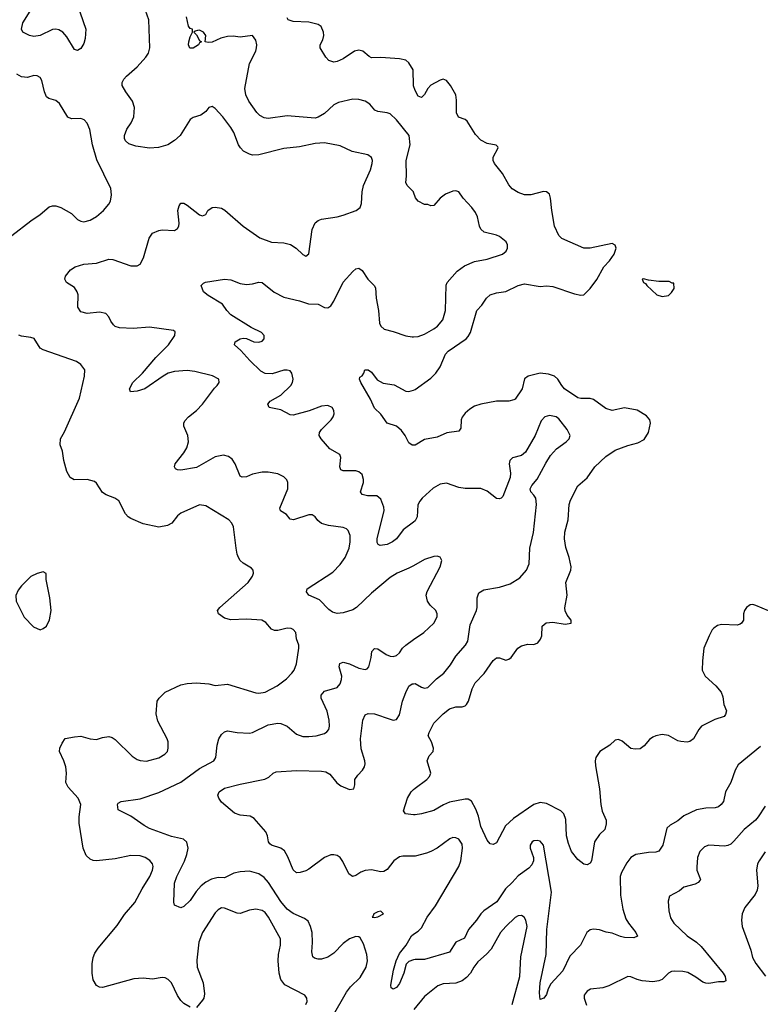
# Model space of a CAD drawing. Header units: inches. Extents: x 1934316 to 2140091, y 524953 to 667329.
# Tile 72 of 256: x 2007479 to 2012218, y 550832 to 557131. Entities that reach past the tile are written whole.
import ezdxf

# ---------------------------------------------------------------- set-up
doc = ezdxf.new("R2010")
doc.units = ezdxf.units.IN
doc.header["$MEASUREMENT"] = 0
doc.layers.add('C0505', color=7, linetype='Continuous')
doc.layers.add('C0515', color=7, linetype='Continuous')

msp = doc.modelspace()

# ---------------------------------------------------------------- linework, layer by layer
at = {"layer": 'C0505', "color": 5}
for points, elevation in [([(2007847.9, 557230), (2007902.7, 557070), (2007898, 557010), (2007890, 556979), (2007870, 556946), (2007850, 556933.2), (2007830, 556939.3), (2007781.9, 557021.9), (2007754.3, 557050), (2007730, 557065.3), (2007710, 557070.8), (2007690, 557068.7), (2007610, 557029.8), (2007570, 557022.7), (2007541.2, 557030), (2007499.5, 557050), (2007491.5, 557070), (2007499.2, 557110), (2007557, 557203)], 260), ([(2010000, 553637.7), (2009970, 553620.9), (2009894.9, 553590), (2009850, 553561.7), (2009730, 553462.7), (2009634, 553370), (2009610, 553356), (2009550, 553336.8), (2009510, 553330.9), (2009480, 553340), (2009457.3, 553357.3), (2009398.6, 553418.6), (2009329.6, 553450), (2009313.6, 553470), (2009319.6, 553490), (2009482.9, 553597.1), (2009530, 553645.3), (2009562.4, 553690), (2009586.6, 553750), (2009594.8, 553790), (2009594.8, 553830), (2009582, 553862), (2009570, 553873.6), (2009550, 553883), (2009454.9, 553894.9), (2009410, 553907.3), (2009386.2, 553926.2), (2009369.5, 553949.5), (2009350, 553962.7), (2009330, 553962), (2009231.5, 553931.5), (2009210, 553936.2), (2009185.9, 553965.9), (2009148.1, 553988.1), (2009144.9, 554004.9), (2009194.3, 554130), (2009195.6, 554170), (2009187.7, 554187.7), (2009170, 554206), (2009130, 554225.1), (2009070, 554236.9), (2009030, 554236.9), (2008970, 554224.2), (2008930, 554206), (2008903.5, 554203.5), (2008889.7, 554210), (2008858.9, 554290), (2008838.8, 554318.8), (2008815.8, 554335.8), (2008783.9, 554343.9), (2008730, 554334), (2008610, 554265.8), (2008510, 554247.8), (2008488, 554250), (2008477.2, 554257.2), (2008469, 554270), (2008474, 554290), (2008530, 554359.1), (2008547.9, 554392.1), (2008559.8, 554430), (2008555.4, 554470), (2008529.7, 554530), (2008529.7, 554550), (2008536.2, 554563.8), (2008559.6, 554590), (2008609.8, 554630.2), (2008649.8, 554670.2), (2008726.1, 554773.9), (2008743.7, 554790), (2008755.1, 554810), (2008752.7, 554830), (2008712.5, 554852.5), (2008600.9, 554880.9), (2008550, 554886.6), (2008470, 554880.3), (2008430, 554868.7), (2008396.4, 554850), (2008279.1, 554770), (2008230, 554754), (2008189.2, 554750), (2008181.6, 554770), (2008204.2, 554810), (2008265.4, 554870), (2008350, 554968.9), (2008432.4, 555050), (2008472, 555110), (2008474.2, 555134.2), (2008462.7, 555142.7), (2008310, 555163.1), (2008204.6, 555155.4), (2008118.9, 555158.9), (2008090, 555168.6), (2008078.5, 555178.5), (2008061.4, 555201.4), (2008049.7, 555229.7), (2008030, 555252), (2007990, 555259.6), (2007910, 555251.6), (2007870, 555262), (2007851.3, 555291.3), (2007852.8, 555370), (2007847.8, 555390), (2007830, 555418), (2007779, 555450), (2007769, 555470), (2007773.2, 555490), (2007803.7, 555530), (2007833.2, 555550), (2007890, 555567.4), (2007970, 555574), (2008050, 555599), (2008076, 555596), (2008190, 555555.8), (2008230, 555555.3), (2008250, 555566), (2008272.5, 555607.5), (2008307.2, 555732.8), (2008330, 555764.4), (2008370, 555782.6), (2008390, 555785.7), (2008470, 555781.6), (2008490, 555794), (2008498, 555810), (2008498.9, 555830), (2008491.5, 555910), (2008499.7, 555940.3), (2008510, 555956.3), (2008530, 555956.3), (2008550, 555944.9), (2008630, 555882.8), (2008650, 555876), (2008670, 555884.7), (2008684, 555910), (2008711.8, 555928.2), (2008730, 555932.4), (2008770, 555924.9), (2008792.3, 555912.3), (2008910, 555810.4), (2009015.9, 555735.9), (2009090, 555707.4), (2009170, 555702.6), (2009211.5, 555691.5), (2009247.7, 555670), (2009290, 555627.7), (2009310, 555617.3), (2009330, 555632), (2009351.8, 555788.2), (2009370, 555830.4), (2009390, 555846.7), (2009410, 555854.9), (2009510, 555868.9), (2009550, 555879.5), (2009632.7, 555910), (2009658, 555930), (2009665.5, 555954.5), (2009670.7, 556030), (2009678.8, 556070), (2009723.5, 556170), (2009735.6, 556210), (2009736.9, 556230), (2009730, 556249.2), (2009706, 556266), (2009607.2, 556287.2), (2009530, 556323.5), (2009430, 556343.8), (2009370, 556339.3), (2009270, 556318.2), (2009170, 556307.6), (2009010, 556266.6), (2008970, 556264.5), (2008950, 556269.8), (2008911.5, 556290), (2008892.3, 556310), (2008879.8, 556330), (2008849.8, 556410), (2008830, 556441.3), (2008778.3, 556510), (2008730, 556562), (2008710, 556576), (2008690, 556569.2), (2008670, 556543.7), (2008639.3, 556520.7), (2008590, 556505.1), (2008570, 556492), (2008506.4, 556390), (2008470, 556356.9), (2008426.8, 556330), (2008367.8, 556312.2), (2008310, 556309.8), (2008222.6, 556322.6), (2008177.1, 556337.1), (2008156.3, 556356.3), (2008149.6, 556370), (2008149.7, 556390), (2008165.4, 556430), (2008192.8, 556470), (2008209.7, 556510), (2008213.7, 556570), (2008202, 556610), (2008157.6, 556670), (2008135.1, 556710), (2008135.1, 556730), (2008145.1, 556750), (2008162.9, 556770), (2008230, 556828.4), (2008286.6, 556890), (2008303.3, 556916.7), (2008312, 556950), (2008304.8, 557130), (2008284, 557190)], 260), ([(2010000, 556028), (2009999.3, 556030), (2009959.5, 556070), (2009949.6, 556090), (2009954.5, 556130), (2009951.2, 556230), (2009978.5, 556330), (2009971, 556390), (2009890, 556489.7), (2009850, 556527.6), (2009830, 556535.1), (2009770, 556542.4), (2009751.1, 556551.1), (2009719.6, 556590), (2009690, 556609.7), (2009650, 556620.4), (2009610, 556622.2), (2009518.6, 556601.4), (2009490, 556585.7), (2009430, 556529.8), (2009390, 556506.6), (2009370, 556501.6), (2009190, 556515.3), (2009070, 556499.1), (2009043.3, 556503.3), (2009016.8, 556516.8), (2008997, 556537), (2008945.1, 556610), (2008926, 556650), (2008919.8, 556690), (2008948.8, 556850), (2008989.7, 556930), (2008994.8, 556950), (2008996, 556970), (2008990, 556999), (2008970, 557029.2), (2008890, 557019.7), (2008845.1, 557025.1), (2008810, 557023.5), (2008767.2, 557012.8), (2008710, 556987.4), (2008684.7, 556984.7), (2008666, 556990), (2008671.2, 557030), (2008655.1, 557050), (2008630, 557064), (2008618, 557062), (2008602, 557058), (2008594, 557050), (2008610, 557034), (2008630, 556998), (2008642, 556990), (2008630, 556982), (2008624, 556970), (2008590, 556949.6), (2008567.6, 556947.6), (2008558.4, 556970), (2008560.7, 556990), (2008570, 557022), (2008586, 557050), (2008586, 557070), (2008570, 557075.3), (2008559, 557090), (2008546.6, 557150)], 240), ([(2010000, 556707.2), (2009999.1, 556710), (2009998, 556810), (2009970, 556854.5), (2009950, 556871.8), (2009910, 556879.7), (2009790, 556889.6), (2009730, 556887), (2009714.5, 556894.5), (2009675.1, 556930), (2009650, 556936.4), (2009620.7, 556930), (2009550, 556879.6), (2009510, 556863.6), (2009490, 556859.5), (2009457.2, 556870), (2009437.2, 556890), (2009402, 556950), (2009402.7, 556970), (2009418.9, 557001.1), (2009425.1, 557030), (2009423.1, 557050), (2009407.3, 557087.3), (2009390, 557100.5), (2009330, 557114), (2009230, 557118.7), (2009197.2, 557130), (2009190, 557142)], 220), ([(2007429.8, 555750.2), (2007550, 555843.1), (2007610, 555883.8), (2007667, 555933), (2007690, 555940.4), (2007710, 555940.3), (2007742.8, 555930), (2007810, 555890.4), (2007850, 555853), (2007870, 555841.6), (2007890, 555837.1), (2007930, 555848.4), (2007970, 555872.7), (2008016, 555910), (2008049.4, 555950), (2008059.5, 555970), (2008067.3, 556010), (2008061.6, 556050), (2007973.7, 556233.7), (2007944.2, 556330), (2007927.8, 556427.8), (2007910, 556469.6), (2007890.9, 556490.9), (2007870, 556499.7), (2007810, 556496.3), (2007786.9, 556506.9), (2007733.9, 556593.9), (2007710, 556613), (2007666.1, 556626.1), (2007650, 556638), (2007637.7, 556670), (2007621.5, 556741.4), (2007610, 556760.9), (2007591.3, 556771.3), (2007570, 556772.8), (2007530, 556761), (2007490, 556766.2), (2007461.5, 556781.5)], 280), ([(2010000, 553917), (2009933.6, 553866.4), (2009890.2, 553809.8), (2009865.5, 553790), (2009830, 553772.8), (2009786.7, 553766.7), (2009773.8, 553773.8), (2009766.5, 553786.5), (2009766.9, 553810), (2009810.7, 553990), (2009810, 554012.7), (2009790, 554063.6), (2009764.4, 554084.4), (2009704.8, 554084.7), (2009670, 554093.2), (2009660.7, 554110), (2009679.1, 554170), (2009679.8, 554190), (2009670, 554222), (2009650, 554238.3), (2009630, 554243.5), (2009550, 554244.2), (2009534, 554250), (2009527.8, 554270), (2009534.7, 554330), (2009528, 554348), (2009464.8, 554384.8), (2009408.2, 554450), (2009396.3, 554470), (2009398, 554490), (2009411.2, 554510), (2009473.3, 554570), (2009486, 554590), (2009491.6, 554610), (2009489.6, 554629.6), (2009478, 554650), (2009450, 554662.4), (2009410, 554658.3), (2009332, 554628), (2009230, 554599.7), (2009210, 554602), (2009150, 554634.3), (2009075.3, 554650), (2009066, 554670), (2009082.7, 554690), (2009150, 554728.5), (2009213.6, 554790), (2009225.6, 554810), (2009229.6, 554830), (2009220.7, 554870), (2009210, 554883.7), (2009190, 554889.6), (2009170, 554887.6), (2009095.6, 554864.4), (2009050, 554867.1), (2009022.4, 554882.4), (2008951.2, 554950), (2008894.5, 555014.5), (2008852.7, 555050), (2008857.2, 555070), (2008890, 555088), (2008910, 555092.7), (2008930, 555090.5), (2008978, 555070), (2009010, 555067.2), (2009030, 555073.4), (2009044.5, 555090), (2009044.5, 555110), (2009026, 555130), (2008960.7, 555160.7), (2008830, 555242.9), (2008805.1, 555270), (2008778, 555310), (2008685.6, 555365.6), (2008656, 555390), (2008641.2, 555430), (2008654.5, 555445.5), (2008668.2, 555451.8), (2008789.7, 555470.4), (2008830, 555465.7), (2008890, 555443.6), (2008930, 555436.5), (2008970, 555440.3), (2009010, 555452.4), (2009030, 555448.7), (2009107.7, 555387.7), (2009170, 555356.5), (2009270, 555332.9), (2009327.5, 555312.5), (2009390, 555310.4), (2009430, 555290.5), (2009450, 555288.2), (2009470, 555299.1), (2009489.6, 555330), (2009550, 555451), (2009610, 555518.8), (2009630, 555536), (2009650, 555541), (2009670, 555526), (2009707.3, 555470), (2009747.7, 555430), (2009755.3, 555415.3), (2009759.5, 555350), (2009775.6, 555270), (2009782.6, 555190), (2009790.4, 555170), (2009811.5, 555151.6), (2009870, 555136.9), (2009950, 555107.8), (2009990, 555100.9), (2010000, 555101.6)], 240), ([(2008570, 550813), (2008530, 550836.3), (2008510, 550856.9), (2008490, 550887.8), (2008450, 550968.2), (2008430, 550991.1), (2008410, 551001.7), (2008390, 551003.5), (2008330, 550992.8), (2008270, 550997.8), (2008210, 550994.4), (2008010, 550939.7), (2007990, 550941.6), (2007970, 550951.8), (2007948.3, 550988.3), (2007942.3, 551030), (2007943.2, 551090), (2007948.9, 551130), (2007960.9, 551159.1), (2007981.7, 551190), (2008103.3, 551336.7), (2008150, 551405.7), (2008216.3, 551483.7), (2008262.5, 551570), (2008312.1, 551650), (2008329, 551690), (2008332.4, 551712.4), (2008328.6, 551730), (2008311.9, 551751.9), (2008282.9, 551770), (2008250, 551781.5), (2008190, 551784.4), (2008090, 551762.2), (2007970, 551749.8), (2007950, 551750.8), (2007930, 551759.3), (2007904, 551784), (2007886.4, 551830), (2007859.8, 551990), (2007860.3, 552030), (2007871.2, 552110), (2007854.3, 552150), (2007790, 552220.5), (2007775.1, 552250), (2007778.9, 552310), (2007774.2, 552350), (2007761.4, 552390), (2007734, 552450), (2007735.6, 552470), (2007750, 552502.4), (2007770, 552531.8), (2007830, 552542.8), (2007870, 552546.3), (2007930, 552530.3), (2007970, 552526.7), (2008010, 552539.5), (2008050, 552544.2), (2008070, 552539.5), (2008090, 552526.7), (2008198.5, 552418.5), (2008230, 552397.6), (2008250.3, 552390.3), (2008290, 552387.6), (2008370, 552407.4), (2008408.7, 552431.3), (2008424.2, 552450), (2008429.8, 552470.2), (2008428.9, 552510), (2008422.9, 552530), (2008362.7, 552642.7), (2008352.1, 552690), (2008358.8, 552770), (2008370.9, 552790), (2008410, 552828.2), (2008510, 552874.7), (2008550, 552883.5), (2008610, 552887.5), (2008690, 552881.5), (2008730, 552872), (2008810, 552880.3), (2008990, 552825.3), (2009010, 552822.8), (2009050, 552827.9), (2009127.8, 552870), (2009186.1, 552913.9), (2009220.4, 552950), (2009234.5, 552970), (2009249.8, 553010), (2009265.7, 553110), (2009265.1, 553130), (2009249.5, 553170), (2009247, 553210), (2009230, 553229.4), (2009215.8, 553235.8), (2009190, 553238.7), (2009130, 553223.5), (2009110, 553223), (2009090, 553232), (2009054.3, 553274.3), (2009028.3, 553288.3), (2008930, 553295.1), (2008830, 553292.1), (2008790, 553301.7), (2008751.6, 553330), (2008745.6, 553350), (2008760.7, 553370), (2008940.7, 553530), (2008969.6, 553570), (2008974.5, 553590), (2008972.3, 553610), (2008962, 553622), (2008910, 553653.3), (2008890.8, 553670.8), (2008879.1, 553690), (2008870.8, 553710.8), (2008864.2, 553750), (2008847.3, 553887.3), (2008836.9, 553910), (2008818.4, 553930), (2008670, 554020.5), (2008630, 554027.8), (2008510, 553973.3), (2008490, 553956.2), (2008452, 553910), (2008425.3, 553894.7), (2008370, 553883.5), (2008270, 553904.7), (2008190, 553938.8), (2008174, 553950), (2008156.4, 553970), (2008112.9, 554052.9), (2008088.8, 554068.8), (2008031.5, 554091.5), (2008010, 554106.6), (2007970, 554166.6), (2007957, 554177), (2007910, 554189.7), (2007827.1, 554187.1), (2007801.7, 554201.7), (2007780.1, 554240.1), (2007761, 554310), (2007752.1, 554370), (2007738.5, 554410), (2007739.8, 554450), (2007765.7, 554494.3), (2007860.9, 554710), (2007894, 554850), (2007895.1, 554890), (2007870, 554925.1), (2007843, 554943), (2007630, 555018.7), (2007609.6, 555030), (2007570.8, 555090.8), (2007550, 555098.5), (2007490, 555105.8), (2007473.2, 555113.2)], 280), ([(2010000, 554409.2), (2009990, 554409.2), (2009970, 554424), (2009946.6, 554470), (2009922, 554502), (2009890, 554529.4), (2009829.7, 554549.7), (2009790, 554607), (2009750, 554644.5), (2009724.1, 554704.1), (2009662, 554810), (2009654, 554830), (2009656.4, 554843.6), (2009670, 554852), (2009682, 554870), (2009688.7, 554891.3), (2009709, 554891), (2009730, 554876.3), (2009767.4, 554827.4), (2009804.4, 554804.4), (2009875.6, 554795.6), (2009950, 554753.6), (2009970, 554751.3), (2010000, 554761.1)], 220), ([(2009479.2, 550750), (2009569.8, 550910), (2009596.9, 550943.1), (2009657.5, 551002.5), (2009696.1, 551070), (2009705.6, 551110), (2009701.4, 551150), (2009678.7, 551218.7), (2009656.9, 551256.9), (2009650, 551262.7), (2009630, 551265.1), (2009590, 551251.2), (2009550, 551221.3), (2009490, 551159.7), (2009450, 551134), (2009410, 551121.3), (2009390, 551119.6), (2009365.8, 551125.8), (2009355.1, 551135.1), (2009347.6, 551167.6), (2009353, 551227), (2009349.7, 551290.3), (2009341, 551330), (2009324.4, 551364.4), (2009301.1, 551381.1), (2009230, 551412.8), (2009190, 551439.8), (2009150, 551489.8), (2009071.8, 551611.8), (2009043.9, 551643.9), (2009010, 551666.4), (2008950, 551683.5), (2008890, 551679.7), (2008850, 551669.7), (2008790, 551641.7), (2008750, 551642), (2008706.8, 551633.2), (2008670, 551613.7), (2008640.3, 551590), (2008607.5, 551552.5), (2008570, 551495.6), (2008530, 551458), (2008510, 551449.5), (2008470, 551466), (2008464.5, 551484.5), (2008470, 551606), (2008484, 551650), (2008533.5, 551746.5), (2008548.7, 551790), (2008556.8, 551830), (2008549.1, 551869.1), (2008527.6, 551887.6), (2008450, 551905.7), (2008310, 551955.8), (2008274.8, 551974.8), (2008190, 552035.4), (2008110, 552075.3), (2008105.6, 552110), (2008110, 552118.8), (2008128.7, 552130), (2008250, 552146.7), (2008370, 552186), (2008510, 552252.7), (2008630, 552340.6), (2008721.3, 552390), (2008734.8, 552410), (2008741.8, 552490), (2008754, 552530), (2008770, 552558), (2008790, 552574.7), (2008810, 552580.7), (2008870, 552570.3), (2008950, 552566.3), (2008970, 552571.5), (2009070, 552620.3), (2009130, 552630.2), (2009150, 552627.6), (2009190, 552610.3), (2009250, 552559.5), (2009290, 552544.9), (2009330, 552544), (2009375.3, 552550), (2009430, 552564.6), (2009445.5, 552574.5), (2009456.9, 552590), (2009462, 552610), (2009459.4, 552650), (2009447.5, 552707.5), (2009408, 552790), (2009407.8, 552810), (2009430, 552834.4), (2009510, 552859.3), (2009530, 552882), (2009539.1, 552910), (2009539.7, 552930), (2009523.7, 552990), (2009527.2, 553012.8), (2009550, 553020.5), (2009590, 553010.4), (2009650, 552981.3), (2009690, 552973), (2009702.5, 552977.5), (2009713.3, 552990), (2009728, 553050), (2009731.9, 553088.1), (2009750, 553107.3), (2009770, 553105.5), (2009824, 553070), (2009850, 553059.5), (2009870, 553057.6), (2009890, 553063.1), (2009910, 553080.5), (2009929.6, 553110), (2009949.6, 553130), (2010000, 553164.7)], 260), ([(2010000, 551779.6), (2009930, 551778.7), (2009910, 551774.7), (2009872.7, 551750), (2009830, 551694.5), (2009810, 551681.6), (2009790, 551678.7), (2009730, 551691.2), (2009690, 551688.2), (2009662.6, 551677.4), (2009630, 551655.6), (2009609.7, 551649.7), (2009585.7, 551665.7), (2009546.2, 551746.2), (2009529.8, 551769.8), (2009510, 551784.4), (2009490, 551788.6), (2009470, 551787.4), (2009428.7, 551771.3), (2009330, 551695.4), (2009310, 551684.7), (2009273.8, 551673.8), (2009250, 551671.8), (2009230, 551692.3), (2009195.6, 551775.6), (2009172.9, 551812.9), (2009150, 551831.1), (2009089.8, 551849.8), (2009079.1, 551859.1), (2009072, 551870), (2009064.5, 551910), (2009054.5, 551934.5), (2008980.2, 552020.2), (2008954.8, 552034.8), (2008890, 552040.7), (2008853.4, 552053.4), (2008770, 552124), (2008753.2, 552150), (2008746.6, 552170), (2008755.1, 552190), (2008790, 552214.3), (2008890, 552240.2), (2009048, 552272), (2009074.3, 552285.7), (2009101.2, 552310), (2009121.1, 552318.9), (2009250, 552327.6), (2009410, 552322.8), (2009437.8, 552317.8), (2009464.1, 552304.1), (2009508.4, 552248.4), (2009533.4, 552230), (2009590, 552205.3), (2009617.2, 552210), (2009624.5, 552235.5), (2009623.7, 552270), (2009642, 552298), (2009673.6, 552330), (2009685.6, 552350), (2009689.7, 552370), (2009688.2, 552390), (2009665.2, 552465.2), (2009659.8, 552530), (2009675.4, 552650), (2009690, 552683), (2009710, 552691.7), (2009750, 552688.9), (2009850, 552654.9), (2009870, 552650.3), (2009890, 552654.4), (2009910, 552682.8), (2009929.8, 552770), (2009950, 552826), (2009970, 552866), (2009990, 552882), (2010000, 552882.5)], 240), ([(2010000, 552044.6), (2009949, 552050), (2009935.3, 552070), (2009961.2, 552150), (2009983.6, 552190), (2010000, 552205.5)], 220), ([(2009311.2, 550830), (2009318, 550850), (2009317.6, 550870), (2009303.7, 550890), (2009176.8, 550956.8), (2009149.8, 550989.8), (2009139.8, 551030), (2009132.2, 551110), (2009134.8, 551150), (2009147.2, 551210), (2009147.6, 551250), (2009072.3, 551390), (2009050, 551419.2), (2009030, 551432), (2008990, 551440.4), (2008950, 551433.5), (2008890, 551413.5), (2008870, 551414.5), (2008790, 551446.6), (2008770, 551448.2), (2008750, 551436.9), (2008730, 551417.7), (2008650, 551291.1), (2008625.3, 551230), (2008613, 551113), (2008614, 551070), (2008653.7, 550970), (2008662.4, 550897.6), (2008657.3, 550870), (2008650, 550857.6), (2008610, 550811.5)], 280), ([(2010000, 551115.9), (2009970, 551106.3), (2009951.5, 551088.5), (2009938.3, 551030), (2009910, 550963.7), (2009890, 550939.3), (2009870, 550929.2), (2009856.4, 550936.4), (2009854, 550954), (2009871.1, 551050), (2009888.9, 551110), (2009910, 551155.8), (2009951.6, 551210), (2009986.3, 551270), (2010000, 551279.5)], 240)]:
    msp.add_lwpolyline(points, dxfattribs=dict(at, elevation=elevation))
for points, elevation in [([(2007630, 553598), (2007590, 553588.7), (2007550, 553569), (2007490.5, 553509.5), (2007470, 553482), (2007453.7, 553446.3), (2007456.3, 553410), (2007507.3, 553307.3), (2007566.6, 553246.6), (2007610, 553227.3), (2007630, 553234.8), (2007650, 553251.3), (2007670, 553291.3), (2007681.6, 553350), (2007673.1, 553433.1), (2007649, 553550), (2007648, 553588)], 320), ([(2009790, 551428), (2009770, 551424), (2009744.7, 551410), (2009742, 551398), (2009734, 551390), (2009750, 551386.8), (2009770, 551391.3), (2009808, 551410)], 260)]:
    msp.add_lwpolyline(points, close=True, dxfattribs=dict(at, elevation=elevation))
at = {"layer": 'C0515', "color": 5}
for points, elevation in [([(2010000, 554761.1), (2010010, 554764.4), (2010110, 554836.9), (2010143.1, 554870), (2010169.9, 554910.1), (2010204, 554990), (2010220.8, 555010), (2010336.3, 555090), (2010350, 555104.9), (2010363.5, 555130), (2010404, 555270), (2010435.5, 555304.5), (2010466.2, 555350), (2010489.7, 555370), (2010530, 555383.9), (2010590, 555392.3), (2010670, 555431.2), (2010710, 555441.1), (2010810, 555424), (2010850, 555427.6), (2010890, 555424.6), (2011030, 555377.6), (2011070, 555368.2), (2011090, 555370.7), (2011129.3, 555410), (2011171.7, 555468.3), (2011218, 555550), (2011253, 555587), (2011283.7, 555630), (2011295.1, 555670), (2011290, 555688), (2011270, 555699.3), (2011130, 555669.7), (2011090, 555669.7), (2010949, 555730), (2010929.3, 555750), (2010900.7, 555810), (2010883.5, 555910), (2010876.9, 555990), (2010870, 556014), (2010850, 556029.5), (2010831.4, 556031.4), (2010750, 556011.1), (2010710, 556009.7), (2010670, 556024.7), (2010630, 556049.6), (2010610, 556074.5), (2010567.8, 556147.8), (2010518.4, 556210), (2010509.6, 556230), (2010509.6, 556250.4), (2010542, 556310), (2010538, 556318), (2010529.1, 556329.1), (2010470, 556339.6), (2010430, 556360.5), (2010395.5, 556395.5), (2010342, 556482), (2010330, 556492.7), (2010287.7, 556507.7), (2010275.1, 556535.1), (2010275.1, 556615.1), (2010269.6, 556649.6), (2010237, 556710), (2010210, 556742.7), (2010190, 556749.5), (2010170, 556743.6), (2010110, 556711.8), (2010090.6, 556690), (2010070, 556653.2), (2010050, 556634), (2010030, 556641.2), (2010010, 556677.2), (2010000, 556707.2)], 220), ([(2010000, 555101.6), (2010030, 555103.6), (2010070, 555119.6), (2010130, 555152.9), (2010152.8, 555170), (2010186, 555210), (2010204.8, 555270), (2010207.7, 555432.3), (2010214.8, 555450), (2010278, 555522), (2010324.7, 555555.3), (2010390, 555584.2), (2010470, 555598), (2010569.7, 555630.3), (2010591.8, 555650), (2010600.7, 555670), (2010600.7, 555690), (2010591.8, 555710), (2010550, 555744.2), (2010530, 555752.8), (2010451, 555771), (2010430, 555789.6), (2010421.1, 555810), (2010408, 555870), (2010396.4, 555896.4), (2010372, 555930), (2010316, 555990), (2010289.4, 556029.4), (2010270, 556036), (2010250, 556034.5), (2010204.4, 556015.6), (2010170.8, 555990), (2010130, 555942), (2010110, 555939), (2010090, 555949), (2010070, 555949.2), (2010029, 555970), (2010012, 555992), (2010000, 556028)], 240), ([(2010000, 552205.5), (2010010, 552214.9), (2010084, 552270), (2010101.2, 552290), (2010109.2, 552310), (2010086.6, 552390), (2010099, 552421), (2010126, 552450), (2010128, 552470), (2010115.3, 552510), (2010093.2, 552550), (2010098.4, 552570), (2010130, 552630.4), (2010190, 552690.3), (2010230, 552721.3), (2010270, 552734.4), (2010310, 552734.9), (2010330, 552742), (2010338, 552750), (2010351.7, 552770), (2010375.5, 552850), (2010392.8, 552887.2), (2010451, 552949), (2010510, 553030.4), (2010530, 553048.5), (2010550, 553048.7), (2010590, 553034), (2010610, 553039.3), (2010623.7, 553050), (2010667.3, 553110), (2010690, 553125.3), (2010730, 553134.9), (2010770, 553133.7), (2010795.2, 553144.8), (2010812.3, 553167.8), (2010819.7, 553190), (2010822, 553250), (2010848, 553272), (2010890, 553276.4), (2010970, 553263), (2011008, 553270), (2011009, 553290), (2010981.7, 553321.7), (2010969.7, 553349.7), (2010968.4, 553368.4), (2010982, 553450), (2010974, 553530), (2011006.2, 553610), (2011008.5, 553630), (2010994.8, 553690), (2010973.6, 553753.6), (2010966, 553810), (2010967.9, 553852.1), (2010989.7, 553930), (2010996, 554030), (2011003, 554057), (2011050.9, 554149.1), (2011110, 554199.1), (2011158.9, 554270), (2011230, 554335.3), (2011290, 554376.5), (2011370, 554406.3), (2011435.5, 554424.5), (2011474.4, 554445.6), (2011504, 554490), (2011515.4, 554550), (2011511.5, 554570), (2011490, 554597), (2011430, 554633.6), (2011350, 554647), (2011270, 554629.7), (2011230, 554643.1), (2011150, 554701.7), (2011130, 554707.4), (2011070, 554707.6), (2011050, 554712), (2010965.7, 554770), (2010947.4, 554790), (2010922.6, 554830), (2010900.7, 554850), (2010863.6, 554863.6), (2010810, 554869.8), (2010734, 554850), (2010710, 554834), (2010695.6, 554770), (2010650, 554703), (2010641.6, 554698.4), (2010610, 554691.1), (2010530, 554690.9), (2010430, 554671), (2010390, 554657.7), (2010360.4, 554639.6), (2010330, 554614), (2010311.5, 554588.4), (2010303.7, 554570), (2010302.5, 554517.5), (2010290, 554499.3), (2010212.6, 554487.4), (2010150, 554459.7), (2010070, 554444.2), (2010010, 554409.2), (2010000, 554409.2)], 220), ([(2010000, 552882.5), (2010010, 552883.1), (2010050, 552860.4), (2010070, 552854.4), (2010090, 552859.3), (2010146.9, 552913.1), (2010194.3, 552950), (2010235.8, 553004.2), (2010270, 553059.5), (2010332.6, 553130), (2010345.9, 553154.1), (2010361.7, 553258.3), (2010402.2, 553350), (2010406.8, 553370), (2010407.6, 553432.4), (2010416.6, 553463.4), (2010450, 553482.6), (2010550, 553500.8), (2010618, 553522), (2010679.4, 553560.6), (2010723.1, 553610), (2010739.8, 553650), (2010742.7, 553750), (2010766.8, 553850), (2010785.8, 554030), (2010781.1, 554070), (2010770, 554089.5), (2010749.6, 554110), (2010745.1, 554130), (2010756.2, 554150), (2010790, 554190.4), (2010845.5, 554294.5), (2010876.8, 554343.2), (2010914, 554386), (2010977, 554430), (2010994.5, 554450), (2011001.6, 554470), (2010983.5, 554510), (2010930, 554576.3), (2010911.8, 554590), (2010870, 554598.9), (2010838.8, 554590), (2010815.8, 554564.2), (2010778.7, 554470), (2010716.3, 554363.7), (2010690, 554342.6), (2010631.9, 554328.1), (2010615.5, 554310), (2010610.4, 554290), (2010620.3, 554230), (2010618.5, 554201.4), (2010570, 554081.2), (2010560.7, 554070), (2010550, 554064.7), (2010530, 554068.4), (2010470, 554114.3), (2010430, 554132.4), (2010328.9, 554131.1), (2010290, 554138.7), (2010210, 554165.7), (2010170, 554159.7), (2010125.9, 554134.1), (2010054, 554070), (2010038.9, 554050), (2010026.9, 554026.9), (2010022.3, 553950), (2010010, 553924.7), (2010000, 553917)], 240), ([(2010000, 553164.7), (2010065.6, 553210), (2010130, 553270.5), (2010149.7, 553310), (2010149.7, 553330), (2010143, 553350), (2010105.9, 553385.9), (2010088.4, 553410), (2010081, 553450), (2010087.3, 553472.7), (2010169.7, 553630), (2010179.5, 553670), (2010170, 553693.2), (2010150, 553699.5), (2010130, 553695.6), (2010070, 553676.9), (2010000, 553637.7)], 260), ([(2012269.8, 553349.8), (2012190, 553383.7), (2012170, 553389.3), (2012153.7, 553386.3), (2012130, 553369.2), (2012116.3, 553350), (2012110.6, 553330), (2012110.4, 553290), (2012099.1, 553270), (2012090, 553262.9), (2012070, 553257.4), (2011970, 553261), (2011945.4, 553254.6), (2011921.4, 553238.6), (2011910, 553226.6), (2011890.3, 553190), (2011856, 553110), (2011847.6, 553030), (2011847.4, 552970), (2011866, 552930), (2011934, 552870), (2011968.3, 552828.3), (2011978.8, 552798.8), (2011986, 552750), (2012001.6, 552710), (2011995.3, 552684.7), (2011986.2, 552673.8), (2011926.7, 552653.3), (2011842.8, 552610), (2011824.9, 552590), (2011790.7, 552530), (2011767.5, 552512.5), (2011750, 552509.2), (2011710, 552512.3), (2011690, 552518), (2011630, 552552), (2011590, 552557), (2011550, 552549.5), (2011530, 552540.7), (2011510, 552526.6), (2011475.6, 552484.4), (2011450, 552466), (2011416.7, 552463.3), (2011390, 552467.8), (2011335.2, 552515.2), (2011310, 552525.1), (2011290, 552522), (2011255.5, 552490), (2011191.4, 552448.6), (2011167, 552410), (2011162.6, 552390), (2011163.4, 552356.6), (2011189.3, 552210), (2011197.6, 552110), (2011206.9, 552066.9), (2011232.4, 552010), (2011232.8, 551987.2), (2011224, 551950), (2011190, 551917), (2011157.4, 551870), (2011138, 551750), (2011130, 551734), (2011110, 551724), (2011090, 551729), (2011050, 551757.2), (2011010, 551809.5), (2010990, 551860.9), (2010978.8, 551910), (2010973.3, 552013.3), (2010961.5, 552050), (2010941.6, 552070), (2010850, 552116.5), (2010810, 552122.2), (2010770, 552110.8), (2010639.2, 552020.8), (2010587.5, 551972.5), (2010530, 551865.2), (2010510, 551854), (2010490, 551859), (2010470, 551881.2), (2010430, 551969.3), (2010415.6, 552035.6), (2010399, 552079), (2010370.7, 552130.7), (2010350, 552143.1), (2010330, 552144.2), (2010230, 552124.6), (2010192, 552108), (2010130, 552071.1), (2010051, 552050), (2010010, 552043.5), (2010000, 552044.6)], 220), ([(2012219.6, 552480.4), (2012077.1, 552362.9), (2012056.5, 552330), (2012030.2, 552249.8), (2011994.9, 552190), (2011982, 552130), (2011968.2, 552110), (2011950, 552095.1), (2011930, 552088), (2011870, 552085.4), (2011810, 552076), (2011730, 552036.8), (2011690, 552005.7), (2011641.6, 551978.4), (2011621.2, 551958.8), (2011595.6, 551850), (2011570, 551812), (2011550, 551804), (2011503.7, 551803.7), (2011422, 551790), (2011390.2, 551769.8), (2011363.9, 551736.1), (2011330, 551674), (2011321.8, 551650), (2011323.2, 551530), (2011339.5, 551439.5), (2011357.5, 551377.5), (2011374, 551350), (2011422.6, 551290), (2011432.3, 551267.7), (2011410, 551257.4), (2011350, 551259.3), (2011324.4, 551264.4), (2011270, 551286.9), (2011233.1, 551293.1), (2011190, 551308), (2011150, 551311.3), (2011130, 551307.3), (2011108.2, 551290), (2011067.6, 551210), (2011000, 551140), (2010955, 551045), (2010878.3, 550961.7), (2010860.9, 550930), (2010850, 550894), (2010833.4, 550870), (2010810, 550862), (2010804.8, 550904.7), (2010809.8, 550970), (2010849.1, 551150.9), (2010853.1, 551310), (2010882, 551550), (2010830, 551849), (2010810, 551875.6), (2010790, 551879.6), (2010770, 551876.9), (2010759.1, 551870), (2010746, 551850), (2010746.4, 551830), (2010766.7, 551770), (2010766.7, 551750), (2010756.5, 551723.5), (2010737.7, 551702.3), (2010670, 551654.5), (2010631.4, 551610), (2010588, 551570), (2010532.3, 551487.7), (2010450.2, 551430), (2010429.2, 551410), (2010402.2, 551370), (2010350.2, 551310), (2010324.7, 551255.3), (2010270, 551228.6), (2010230, 551166), (2010070, 551117.8), (2010010, 551119.1), (2010000, 551115.9)], 240), ([(2012250, 552099.6), (2012204.2, 552030), (2012186.7, 552010), (2012115.2, 551950), (2012050, 551874.3), (2012030, 551855.8), (2012010, 551846.8), (2011990, 551844.1), (2011890, 551849.7), (2011862, 551838), (2011832.4, 551810), (2011817.4, 551770), (2011811.6, 551710), (2011812.9, 551690), (2011836.4, 551630), (2011834.3, 551625.7), (2011821.6, 551610), (2011800.8, 551599.2), (2011730, 551582), (2011702, 551558), (2011637.1, 551522.9), (2011628.4, 551491.6), (2011632.9, 551430), (2011644.2, 551384.2), (2011665.7, 551350), (2011750, 551268.8), (2011809.3, 551229.3), (2011841, 551201), (2011981.1, 551030), (2011993.7, 551010), (2011997.3, 550982.7), (2011985.2, 550974.8), (2011950, 550976.4), (2011890, 550965.6), (2011870, 550966.4), (2011850, 550973.5), (2011805.7, 551005.7), (2011754.2, 551034.2), (2011721.8, 551041.8), (2011670, 551044.1), (2011650, 551041.8), (2011630, 551031.1), (2011590, 550990.7), (2011570, 550980.8), (2011530, 550976.4), (2011462.1, 550982.1), (2011429.9, 550989.9), (2011390, 551008.4), (2011370, 551008.5), (2011250, 550948.7), (2011210, 550937.6), (2011131.5, 550928.5), (2011110, 550915.6), (2011090.3, 550889.7), (2011090.3, 550870), (2011107.1, 550827.1)], 260), ([(2010000, 551279.5), (2010030, 551300.3), (2010050, 551321.3), (2010087.6, 551390), (2010139.3, 551460.7), (2010290, 551713.7), (2010302.5, 551750), (2010312.3, 551830), (2010310, 551855.1), (2010290, 551887.6), (2010270, 551896.3), (2010250, 551898), (2010230.8, 551890), (2010150, 551831.2), (2010110, 551808.3), (2010081.6, 551798.4), (2010010, 551779.7), (2010000, 551779.6)], 240), ([(2012250, 551807), (2012210.4, 551750), (2012200.4, 551730), (2012194.4, 551690), (2012203, 551590), (2012198, 551562), (2012184.9, 551535.1), (2012119.1, 551450), (2012102, 551410), (2012098, 551370), (2012102.4, 551330), (2012157.8, 551177.8), (2012168.8, 551130), (2012190, 551093), (2012251.6, 551011.6)], 280), ([(2010630, 550830.5), (2010679.1, 551010), (2010685, 551135), (2010726.6, 551330), (2010718.5, 551370), (2010706.6, 551390), (2010690, 551399.7), (2010670, 551397.7), (2010650, 551386.6), (2010590, 551329.7), (2010556.1, 551290), (2010495.3, 551184.7), (2010467, 551153), (2010410, 551104.2), (2010384.6, 551070), (2010364.2, 551030), (2010337.7, 551002.3), (2010310, 550982.2), (2010270, 550966.2), (2010190, 550963.5), (2010155.5, 550950), (2010070, 550882), (2010000.6, 550799.4)], 260)]:
    msp.add_lwpolyline(points, dxfattribs=dict(at, elevation=elevation))
at = {"layer": 'C0515', "color": 5, "elevation": 220}
msp.add_lwpolyline([(2011470, 555473.2), (2011462, 555470), (2011472, 555450), (2011483.5, 555443.5), (2011491.3, 555430), (2011556, 555370), (2011590, 555359.1), (2011630, 555367.3), (2011650, 555384.7), (2011668, 555410), (2011666, 555446), (2011654, 555446), (2011635.3, 555455.3), (2011570, 555456), (2011504, 555464)], close=True, dxfattribs=at)

doc.saveas('drawing.dxf')
